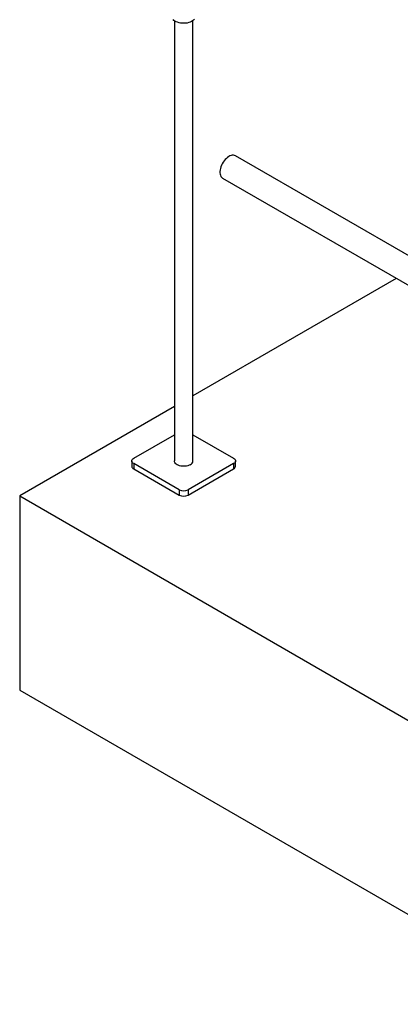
# Model space of a CAD drawing. Header units: millimetres. Extents: x 5 to 589, y 5 to 450.
# Tile 53 of 91: x 271 to 287, y 221 to 262. Entities that reach past the tile are written whole.
import ezdxf

# ---------------------------------------------------------------- set-up
doc = ezdxf.new("R2010")
doc.units = ezdxf.units.MM
doc.layers.add('TRAIT-FORT', color=4, linetype='Continuous', lineweight=25)

msp = doc.modelspace()

# ---------------------------------------------------------------- linework, layer by layer
at = {"layer": 'TRAIT-FORT', "color": 4, "linetype": 'Continuous', "lineweight": 25}
for p, q in [((277.9015, 262.40758), (277.9015, 243.90376)), ((278.68528, 243.90376), (278.68528, 262.40758)), ((289.36809, 251.59471), (280.47205, 256.73028)), ((279.93156, 255.79401), (289.36809, 250.34642)), ((287.23406, 251.57837), (278.68528, 246.64326)), ((277.9015, 246.1908), (271.39636, 242.43546)), ((276.19118, 244.01408), (277.9015, 245.00143)), ((278.68528, 245.00143), (280.3956, 244.01408)), ((276.11202, 243.90376), (276.11202, 243.68307)), ((278.10228, 242.69018), (276.19118, 243.79343)), ((276.19118, 243.79343), (276.19118, 243.57274)), ((280.3956, 243.79343), (278.4845, 242.69018)), ((280.3956, 243.79343), (280.3956, 243.57274)), ((280.47476, 243.68307), (280.47476, 243.90376)), ((276.19118, 243.57274), (278.10228, 242.46949)), ((278.4845, 242.46949), (280.3956, 243.57274)), ((278.10228, 242.69018), (278.10228, 242.46949)), ((278.4845, 242.69018), (278.4845, 242.46949)), ((271.39636, 242.43546), (354.6437, 194.3778)), ((271.39636, 242.43546), (271.39636, 234.27005)), ((271.39636, 234.27005), (354.6437, 186.21239))]:
    msp.add_line(p, q, dxfattribs=at)
at = {"layer": 'TRAIT-FORT', "color": 4, "linetype": 'Continuous', "lineweight": 25, "flags": 128}
for points in [[(278.74654, 262.46485), (278.71272, 262.42963), (278.67074, 262.39747), (278.62142, 262.36899), (278.56571, 262.34476), (278.5047, 262.32524), (278.43957, 262.3108), (278.3716, 262.30175), (278.30211, 262.29824), (278.23245, 262.30034), (278.16398, 262.30803), (278.09802, 262.32114), (278.03587, 262.33942), (277.97873, 262.36252), (277.92771, 262.38998), (277.88381, 262.42128), (277.84788, 262.45579)], [(278.74654, 262.46485), (278.71272, 262.42963), (278.67074, 262.39747), (278.62142, 262.36899), (278.56571, 262.34476), (278.5047, 262.32524), (278.43957, 262.3108), (278.3716, 262.30175), (278.30211, 262.29824), (278.23245, 262.30034), (278.16398, 262.30803), (278.09802, 262.32114), (278.03587, 262.33942), (277.97873, 262.36252), (277.92771, 262.38998), (277.88381, 262.42128), (277.84788, 262.45579)], [(280.47205, 256.73028), (280.46752, 256.73281), (280.42853, 256.74837), (280.38549, 256.75525), (280.33918, 256.75333), (280.29041, 256.74265), (280.24006, 256.72339), (280.18903, 256.6959), (280.13823, 256.66067), (280.08856, 256.61833), (280.04092, 256.56963), (279.99614, 256.51545), (279.95503, 256.45674), (279.91833, 256.39457), (279.88669, 256.33003), (279.86067, 256.26427), (279.84074, 256.19849), (279.82725, 256.13383), (279.82044, 256.07147), (279.82044, 256.01251), (279.82725, 255.958), (279.84074, 255.90892), (279.86067, 255.86615), (279.88669, 255.83044), (279.91833, 255.80243), (279.93156, 255.79401)], [(276.19118, 243.79343), (276.15757, 243.81707), (276.13259, 243.84405), (276.11721, 243.87332), (276.11202, 243.90376), (276.11721, 243.9342), (276.13259, 243.96346), (276.15757, 243.99044), (276.19118, 244.01408)], [(278.5705, 243.74379), (278.52374, 243.72073), (278.4713, 243.70218), (278.41449, 243.6886), (278.35469, 243.68031), (278.29339, 243.67752), (278.23208, 243.68031), (278.17229, 243.6886), (278.11547, 243.70218), (278.06304, 243.72073), (278.01628, 243.74379), (277.97634, 243.77078), (277.94421, 243.80105), (277.92068, 243.83385), (277.90632, 243.86837), (277.9015, 243.90376)], [(280.3956, 244.01408), (280.42921, 243.99044), (280.45418, 243.96346), (280.46956, 243.9342), (280.47476, 243.90376), (280.46956, 243.87332), (280.45418, 243.84405), (280.42921, 243.81707), (280.3956, 243.79343)]]:
    msp.add_lwpolyline(points, dxfattribs=at)
at = {"layer": 'TRAIT-FORT', "color": 4, "linetype": 'Continuous', "lineweight": 25}
for centre, radius, start, end in [((278.48636, 243.92532), 0.20009, 294.867315, 353.812544), ((276.24728, 243.69656), 0.13593, 185.694799, 245.625342), ((280.3395, 243.69656), 0.13593, 294.374658, 354.305201), ((278.29339, 243.05902), 0.41541, 242.609672, 297.390328), ((278.29339, 242.83833), 0.41541, 242.609672, 297.390328)]:
    msp.add_arc(centre, radius, start, end, dxfattribs=at)

doc.saveas('drawing.dxf')
